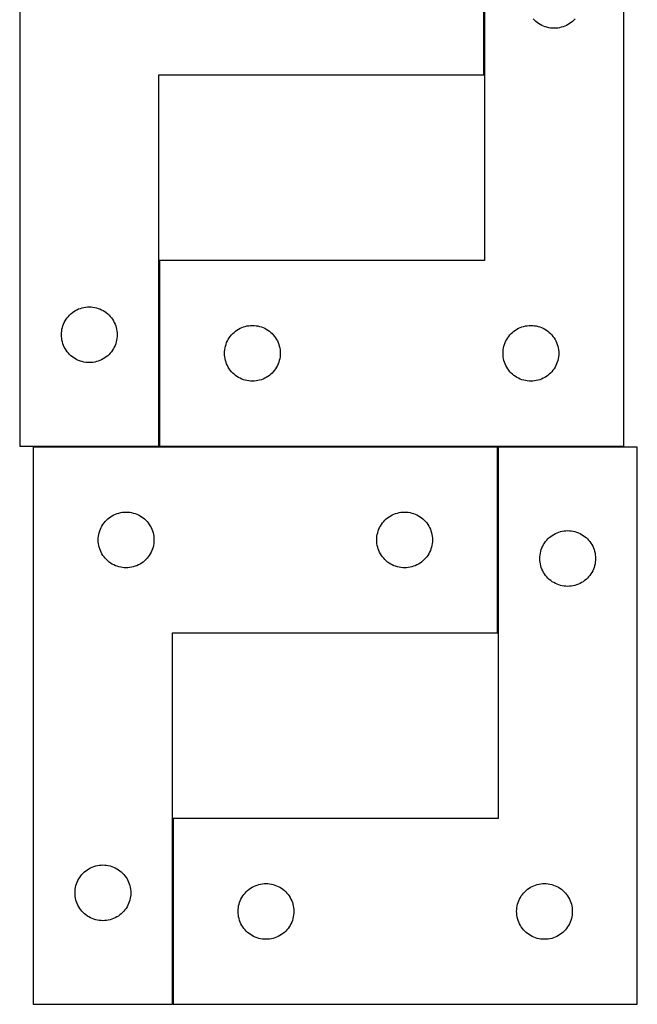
# Model space of a CAD drawing. Header units: millimetres. Extents: x 7 to 1243, y 7 to 1672.
# Tile 2 of 31: x 7 to 207, y 217 to 535. Entities that reach past the tile are written whole.
import ezdxf

# ---------------------------------------------------------------- set-up
doc = ezdxf.new("R2010")
doc.units = ezdxf.units.MM
doc.layers.add('COMMON', color=5, linetype='CONTINUOUS', true_color=0x0000ff)
doc.layers.add('CUT', color=7, linetype='CONTINUOUS', true_color=0x000000)

msp = doc.modelspace()

# ---------------------------------------------------------------- linework, layer by layer
at = {"layer": 'COMMON'}
for p, q in [((157.148974, 517.029849), (157.148974, 577.029849)), ((52.148974, 397.029849), (52.148974, 457.029849)), ((161.538633, 396.742243), (161.538633, 336.742243)), ((56.538633, 276.742243), (56.538633, 216.742243))]:
    msp.add_line(p, q, dxfattribs=at)
at = {"layer": 'CUT'}
for p, q in [((7.048972, 577.029849), (7.048972, 397.029849)), ((157.048972, 517.029849), (157.048972, 577.029849)), ((157.248974, 577.029849), (157.248974, 457.029849)), ((202.248974, 397.029849), (202.248974, 577.029849)), ((173.385013, 534.665888), (172.982416, 535.095737)), ((173.814862, 534.263291), (173.385013, 534.665888)), ((186.112936, 534.665888), (185.683087, 534.263291)), ((186.515533, 535.095737), (186.112936, 534.665888)), ((174.270122, 533.889669), (173.814862, 534.263291)), ((174.748842, 533.546623), (174.270122, 533.889669)), ((175.248974, 533.235621), (174.748842, 533.546623)), ((175.768376, 532.957995), (175.248974, 533.235621)), ((176.304824, 532.714934), (175.768376, 532.957995)), ((176.856019, 532.507478), (176.304824, 532.714934)), ((177.419603, 532.336517), (176.856019, 532.507478)), ((177.993162, 532.202782), (177.419603, 532.336517)), ((178.574239, 532.106846), (177.993162, 532.202782)), ((179.160346, 532.049119), (178.574239, 532.106846)), ((179.748974, 532.029849), (179.160346, 532.049119)), ((180.337603, 532.049119), (179.748974, 532.029849)), ((180.92371, 532.106846), (180.337603, 532.049119)), ((181.504787, 532.202782), (180.92371, 532.106846)), ((182.078346, 532.336517), (181.504787, 532.202782)), ((182.64193, 532.507478), (182.078346, 532.336517)), ((183.193125, 532.714934), (182.64193, 532.507478)), ((183.729573, 532.957995), (183.193125, 532.714934)), ((184.248974, 533.235621), (183.729573, 532.957995)), ((184.749107, 533.546623), (184.248974, 533.235621)), ((185.227827, 533.889669), (184.749107, 533.546623)), ((185.683087, 534.263291), (185.227827, 533.889669)), ((52.048972, 397.029849), (52.048972, 517.029849)), ((52.048972, 517.029849), (157.048972, 517.029849)), ((157.248974, 457.029849), (52.248974, 457.029849)), ((52.248974, 457.029849), (52.248974, 397.029849)), ((22.408792, 438.508702), (22.782414, 438.963962)), ((22.782414, 438.963962), (23.185011, 439.39381)), ((23.185011, 439.39381), (23.61486, 439.796408)), ((23.61486, 439.796408), (24.07012, 440.170029)), ((24.07012, 440.170029), (24.54884, 440.513076)), ((24.54884, 440.513076), (25.048972, 440.824078)), ((25.048972, 440.824078), (25.568374, 441.101704)), ((25.568374, 441.101704), (26.104822, 441.344765)), ((26.104822, 441.344765), (26.656017, 441.552221)), ((26.656017, 441.552221), (27.219601, 441.723182)), ((27.219601, 441.723182), (27.79316, 441.856917)), ((27.79316, 441.856917), (28.374237, 441.952853)), ((28.374237, 441.952853), (28.960344, 442.01058)), ((28.960344, 442.01058), (29.548972, 442.029849)), ((29.548972, 442.029849), (30.137601, 442.01058)), ((30.137601, 442.01058), (30.723708, 441.952853)), ((30.723708, 441.952853), (31.304785, 441.856917)), ((31.304785, 441.856917), (31.878344, 441.723182)), ((31.878344, 441.723182), (32.441928, 441.552221)), ((32.441928, 441.552221), (32.993123, 441.344765)), ((32.993123, 441.344765), (33.529571, 441.101704)), ((33.529571, 441.101704), (34.048972, 440.824078)), ((34.048972, 440.824078), (34.549105, 440.513076)), ((34.549105, 440.513076), (35.027825, 440.170029)), ((35.027825, 440.170029), (35.483085, 439.796408)), ((35.483085, 439.796408), (35.912934, 439.39381)), ((35.912934, 439.39381), (36.315531, 438.963962)), ((36.315531, 438.963962), (36.689153, 438.508702)), ((20.85564, 435.359221), (21.026601, 435.922805)), ((21.026601, 435.922805), (21.234057, 436.474)), ((21.234057, 436.474), (21.477118, 437.010448)), ((21.477118, 437.010448), (21.754744, 437.529849)), ((21.754744, 437.529849), (22.065746, 438.029981)), ((22.065746, 438.029981), (22.408792, 438.508702)), ((36.689153, 438.508702), (37.032199, 438.029981)), ((37.032199, 438.029981), (37.343201, 437.529849)), ((37.343201, 437.529849), (37.620827, 437.010448)), ((37.620827, 437.010448), (37.863888, 436.474)), ((37.863888, 436.474), (38.071344, 435.922805)), ((38.071344, 435.922805), (38.242305, 435.359221)), ((79.919603, 435.723182), (80.493162, 435.856917)), ((80.493162, 435.856917), (81.074239, 435.952853)), ((81.074239, 435.952853), (81.660346, 436.01058)), ((81.660346, 436.01058), (82.248974, 436.029849)), ((82.248974, 436.029849), (82.837603, 436.01058)), ((82.837603, 436.01058), (83.42371, 435.952853)), ((83.42371, 435.952853), (84.004787, 435.856917)), ((84.004787, 435.856917), (84.578346, 435.723182)), ((169.919603, 435.723182), (170.493162, 435.856917)), ((170.493162, 435.856917), (171.074239, 435.952853)), ((171.074239, 435.952853), (171.660346, 436.01058)), ((171.660346, 436.01058), (172.248974, 436.029849)), ((172.248974, 436.029849), (172.837603, 436.01058)), ((172.837603, 436.01058), (173.42371, 435.952853)), ((173.42371, 435.952853), (174.004787, 435.856917)), ((174.004787, 435.856917), (174.578346, 435.723182)), ((20.548972, 433.029849), (20.568242, 433.618478)), ((20.568242, 432.441221), (20.548972, 433.029849)), ((20.568242, 433.618478), (20.625969, 434.204585)), ((20.625969, 434.204585), (20.721905, 434.785662)), ((20.721905, 434.785662), (20.85564, 435.359221)), ((38.242305, 435.359221), (38.37604, 434.785662)), ((38.37604, 434.785662), (38.471976, 434.204585)), ((38.471976, 434.204585), (38.529703, 433.618478)), ((38.529703, 433.618478), (38.548972, 433.029849)), ((38.548972, 433.029849), (38.529703, 432.441221)), ((75.108794, 432.508702), (75.482416, 432.963962)), ((75.482416, 432.963962), (75.885013, 433.39381)), ((75.885013, 433.39381), (76.314862, 433.796408)), ((76.314862, 433.796408), (76.770122, 434.170029)), ((76.770122, 434.170029), (77.248842, 434.513076)), ((77.248842, 434.513076), (77.748974, 434.824078)), ((77.748974, 434.824078), (78.268376, 435.101704)), ((78.268376, 435.101704), (78.804824, 435.344765)), ((78.804824, 435.344765), (79.356019, 435.552221)), ((79.356019, 435.552221), (79.919603, 435.723182)), ((84.578346, 435.723182), (85.14193, 435.552221)), ((85.14193, 435.552221), (85.693125, 435.344765)), ((85.693125, 435.344765), (86.229573, 435.101704)), ((86.229573, 435.101704), (86.748974, 434.824078)), ((86.748974, 434.824078), (87.249107, 434.513076)), ((87.249107, 434.513076), (87.727827, 434.170029)), ((87.727827, 434.170029), (88.183087, 433.796408)), ((88.183087, 433.796408), (88.612936, 433.39381)), ((88.612936, 433.39381), (89.015533, 432.963962)), ((89.015533, 432.963962), (89.389155, 432.508702)), ((165.108794, 432.508702), (165.482416, 432.963962)), ((165.482416, 432.963962), (165.885013, 433.39381)), ((165.885013, 433.39381), (166.314862, 433.796408)), ((166.314862, 433.796408), (166.770122, 434.170029)), ((166.770122, 434.170029), (167.248842, 434.513076)), ((167.248842, 434.513076), (167.748974, 434.824078)), ((167.748974, 434.824078), (168.268376, 435.101704)), ((168.268376, 435.101704), (168.804824, 435.344765)), ((168.804824, 435.344765), (169.356019, 435.552221)), ((169.356019, 435.552221), (169.919603, 435.723182)), ((174.578346, 435.723182), (175.14193, 435.552221)), ((175.14193, 435.552221), (175.693125, 435.344765)), ((175.693125, 435.344765), (176.229573, 435.101704)), ((176.229573, 435.101704), (176.748974, 434.824078)), ((176.748974, 434.824078), (177.249107, 434.513076)), ((177.249107, 434.513076), (177.727827, 434.170029)), ((177.727827, 434.170029), (178.183087, 433.796408)), ((178.183087, 433.796408), (178.612936, 433.39381)), ((178.612936, 433.39381), (179.015533, 432.963962)), ((179.015533, 432.963962), (179.389155, 432.508702)), ((20.625969, 431.855114), (20.568242, 432.441221)), ((20.721905, 431.274036), (20.625969, 431.855114)), ((20.85564, 430.700478), (20.721905, 431.274036)), ((21.026601, 430.136894), (20.85564, 430.700478)), ((21.234057, 429.585698), (21.026601, 430.136894)), ((21.477118, 429.049251), (21.234057, 429.585698)), ((37.863888, 429.585698), (37.620827, 429.049251)), ((38.071344, 430.136894), (37.863888, 429.585698)), ((38.242305, 430.700478), (38.071344, 430.136894)), ((38.37604, 431.274036), (38.242305, 430.700478)), ((38.471976, 431.855114), (38.37604, 431.274036)), ((38.529703, 432.441221), (38.471976, 431.855114)), ((73.555642, 429.359221), (73.726603, 429.922805)), ((73.726603, 429.922805), (73.934059, 430.474)), ((73.934059, 430.474), (74.17712, 431.010448)), ((74.17712, 431.010448), (74.454746, 431.529849)), ((74.454746, 431.529849), (74.765748, 432.029981)), ((74.765748, 432.029981), (75.108794, 432.508702)), ((89.389155, 432.508702), (89.732201, 432.029981)), ((89.732201, 432.029981), (90.043203, 431.529849)), ((90.043203, 431.529849), (90.320829, 431.010448)), ((90.320829, 431.010448), (90.56389, 430.474)), ((90.56389, 430.474), (90.771346, 429.922805)), ((90.771346, 429.922805), (90.942307, 429.359221)), ((163.555642, 429.359221), (163.726603, 429.922805)), ((163.726603, 429.922805), (163.934059, 430.474)), ((163.934059, 430.474), (164.17712, 431.010448)), ((164.17712, 431.010448), (164.454746, 431.529849)), ((164.454746, 431.529849), (164.765748, 432.029981)), ((164.765748, 432.029981), (165.108794, 432.508702)), ((179.389155, 432.508702), (179.732201, 432.029981)), ((179.732201, 432.029981), (180.043203, 431.529849)), ((180.043203, 431.529849), (180.320829, 431.010448)), ((180.320829, 431.010448), (180.56389, 430.474)), ((180.56389, 430.474), (180.771346, 429.922805)), ((180.771346, 429.922805), (180.942307, 429.359221)), ((21.754744, 428.529849), (21.477118, 429.049251)), ((22.065746, 428.029717), (21.754744, 428.529849)), ((22.408792, 427.550997), (22.065746, 428.029717)), ((22.782414, 427.095737), (22.408792, 427.550997)), ((23.185011, 426.665888), (22.782414, 427.095737)), ((23.61486, 426.263291), (23.185011, 426.665888)), ((24.07012, 425.889669), (23.61486, 426.263291)), ((35.483085, 426.263291), (35.027825, 425.889669)), ((35.912934, 426.665888), (35.483085, 426.263291)), ((36.315531, 427.095737), (35.912934, 426.665888)), ((36.689153, 427.550997), (36.315531, 427.095737)), ((37.032199, 428.029717), (36.689153, 427.550997)), ((37.343201, 428.529849), (37.032199, 428.029717)), ((37.620827, 429.049251), (37.343201, 428.529849)), ((73.248974, 427.029849), (73.268244, 427.618478)), ((73.268244, 426.441221), (73.248974, 427.029849)), ((73.268244, 427.618478), (73.325971, 428.204585)), ((73.325971, 425.855114), (73.268244, 426.441221)), ((73.325971, 428.204585), (73.421907, 428.785662)), ((73.421907, 428.785662), (73.555642, 429.359221)), ((90.942307, 429.359221), (91.076042, 428.785662)), ((91.076042, 428.785662), (91.171978, 428.204585)), ((91.171978, 428.204585), (91.229705, 427.618478)), ((91.229705, 426.441221), (91.171978, 425.855114)), ((91.229705, 427.618478), (91.248974, 427.029849)), ((91.248974, 427.029849), (91.229705, 426.441221)), ((163.248974, 427.029849), (163.268244, 427.618478)), ((163.268244, 426.441221), (163.248974, 427.029849)), ((163.268244, 427.618478), (163.325971, 428.204585)), ((163.325971, 425.855114), (163.268244, 426.441221)), ((163.325971, 428.204585), (163.421907, 428.785662)), ((163.421907, 428.785662), (163.555642, 429.359221)), ((180.942307, 429.359221), (181.076042, 428.785662)), ((181.076042, 428.785662), (181.171978, 428.204585)), ((181.171978, 428.204585), (181.229705, 427.618478)), ((181.229705, 426.441221), (181.171978, 425.855114)), ((181.229705, 427.618478), (181.248974, 427.029849)), ((181.248974, 427.029849), (181.229705, 426.441221)), ((24.54884, 425.546623), (24.07012, 425.889669)), ((25.048972, 425.235621), (24.54884, 425.546623)), ((25.568374, 424.957995), (25.048972, 425.235621)), ((26.104822, 424.714934), (25.568374, 424.957995)), ((26.656017, 424.507478), (26.104822, 424.714934)), ((27.219601, 424.336517), (26.656017, 424.507478)), ((27.79316, 424.202782), (27.219601, 424.336517)), ((28.374237, 424.106846), (27.79316, 424.202782)), ((28.960344, 424.049119), (28.374237, 424.106846)), ((29.548972, 424.029849), (28.960344, 424.049119)), ((30.137601, 424.049119), (29.548972, 424.029849)), ((30.723708, 424.106846), (30.137601, 424.049119)), ((31.304785, 424.202782), (30.723708, 424.106846)), ((31.878344, 424.336517), (31.304785, 424.202782)), ((32.441928, 424.507478), (31.878344, 424.336517)), ((32.993123, 424.714934), (32.441928, 424.507478)), ((33.529571, 424.957995), (32.993123, 424.714934)), ((34.048972, 425.235621), (33.529571, 424.957995)), ((34.549105, 425.546623), (34.048972, 425.235621)), ((35.027825, 425.889669), (34.549105, 425.546623)), ((73.421907, 425.274036), (73.325971, 425.855114)), ((73.555642, 424.700478), (73.421907, 425.274036)), ((73.726603, 424.136894), (73.555642, 424.700478)), ((73.934059, 423.585698), (73.726603, 424.136894)), ((74.17712, 423.049251), (73.934059, 423.585698)), ((74.454746, 422.529849), (74.17712, 423.049251)), ((90.320829, 423.049251), (90.043203, 422.529849)), ((90.56389, 423.585698), (90.320829, 423.049251)), ((90.771346, 424.136894), (90.56389, 423.585698)), ((90.942307, 424.700478), (90.771346, 424.136894)), ((91.076042, 425.274036), (90.942307, 424.700478)), ((91.171978, 425.855114), (91.076042, 425.274036)), ((163.421907, 425.274036), (163.325971, 425.855114)), ((163.555642, 424.700478), (163.421907, 425.274036)), ((163.726603, 424.136894), (163.555642, 424.700478)), ((163.934059, 423.585698), (163.726603, 424.136894)), ((164.17712, 423.049251), (163.934059, 423.585698)), ((164.454746, 422.529849), (164.17712, 423.049251)), ((180.320829, 423.049251), (180.043203, 422.529849)), ((180.56389, 423.585698), (180.320829, 423.049251)), ((180.771346, 424.136894), (180.56389, 423.585698)), ((180.942307, 424.700478), (180.771346, 424.136894)), ((181.076042, 425.274036), (180.942307, 424.700478)), ((181.171978, 425.855114), (181.076042, 425.274036)), ((74.765748, 422.029717), (74.454746, 422.529849)), ((75.108794, 421.550997), (74.765748, 422.029717)), ((75.482416, 421.095737), (75.108794, 421.550997)), ((75.885013, 420.665888), (75.482416, 421.095737)), ((76.314862, 420.263291), (75.885013, 420.665888)), ((76.770122, 419.889669), (76.314862, 420.263291)), ((77.248842, 419.546623), (76.770122, 419.889669)), ((87.727827, 419.889669), (87.249107, 419.546623)), ((88.183087, 420.263291), (87.727827, 419.889669)), ((88.612936, 420.665888), (88.183087, 420.263291)), ((89.015533, 421.095737), (88.612936, 420.665888)), ((89.389155, 421.550997), (89.015533, 421.095737)), ((89.732201, 422.029717), (89.389155, 421.550997)), ((90.043203, 422.529849), (89.732201, 422.029717)), ((164.765748, 422.029717), (164.454746, 422.529849)), ((165.108794, 421.550997), (164.765748, 422.029717)), ((165.482416, 421.095737), (165.108794, 421.550997)), ((165.885013, 420.665888), (165.482416, 421.095737)), ((166.314862, 420.263291), (165.885013, 420.665888)), ((166.770122, 419.889669), (166.314862, 420.263291)), ((167.248842, 419.546623), (166.770122, 419.889669)), ((177.727827, 419.889669), (177.249107, 419.546623)), ((178.183087, 420.263291), (177.727827, 419.889669)), ((178.612936, 420.665888), (178.183087, 420.263291)), ((179.015533, 421.095737), (178.612936, 420.665888)), ((179.389155, 421.550997), (179.015533, 421.095737)), ((179.732201, 422.029717), (179.389155, 421.550997)), ((180.043203, 422.529849), (179.732201, 422.029717)), ((77.748974, 419.235621), (77.248842, 419.546623)), ((78.268376, 418.957995), (77.748974, 419.235621)), ((78.804824, 418.714934), (78.268376, 418.957995)), ((79.356019, 418.507478), (78.804824, 418.714934)), ((79.919603, 418.336517), (79.356019, 418.507478)), ((80.493162, 418.202782), (79.919603, 418.336517)), ((81.074239, 418.106846), (80.493162, 418.202782)), ((81.660346, 418.049119), (81.074239, 418.106846)), ((82.248974, 418.029849), (81.660346, 418.049119)), ((82.837603, 418.049119), (82.248974, 418.029849)), ((83.42371, 418.106846), (82.837603, 418.049119)), ((84.004787, 418.202782), (83.42371, 418.106846)), ((84.578346, 418.336517), (84.004787, 418.202782)), ((85.14193, 418.507478), (84.578346, 418.336517)), ((85.693125, 418.714934), (85.14193, 418.507478)), ((86.229573, 418.957995), (85.693125, 418.714934)), ((86.748974, 419.235621), (86.229573, 418.957995)), ((87.249107, 419.546623), (86.748974, 419.235621)), ((167.748974, 419.235621), (167.248842, 419.546623)), ((168.268376, 418.957995), (167.748974, 419.235621)), ((168.804824, 418.714934), (168.268376, 418.957995)), ((169.356019, 418.507478), (168.804824, 418.714934)), ((169.919603, 418.336517), (169.356019, 418.507478)), ((170.493162, 418.202782), (169.919603, 418.336517)), ((171.074239, 418.106846), (170.493162, 418.202782)), ((171.660346, 418.049119), (171.074239, 418.106846)), ((172.248974, 418.029849), (171.660346, 418.049119)), ((172.837603, 418.049119), (172.248974, 418.029849)), ((173.42371, 418.106846), (172.837603, 418.049119)), ((174.004787, 418.202782), (173.42371, 418.106846)), ((174.578346, 418.336517), (174.004787, 418.202782)), ((175.14193, 418.507478), (174.578346, 418.336517)), ((175.693125, 418.714934), (175.14193, 418.507478)), ((176.229573, 418.957995), (175.693125, 418.714934)), ((176.748974, 419.235621), (176.229573, 418.957995)), ((177.249107, 419.546623), (176.748974, 419.235621)), ((7.048972, 397.029849), (52.048972, 397.029849)), ((11.438633, 396.742243), (11.438633, 216.742243)), ((161.438633, 396.742243), (11.438633, 396.742243)), ((52.248974, 397.029849), (202.248974, 397.029849)), ((161.438633, 336.742243), (161.438633, 396.742243)), ((206.638635, 396.742243), (161.638635, 396.742243)), ((161.638635, 396.742243), (161.638635, 276.742243)), ((206.638635, 216.742243), (206.638635, 396.742243)), ((38.545678, 375.264614), (39.109262, 375.435576)), ((39.109262, 375.435576), (39.68282, 375.569311)), ((39.68282, 375.569311), (40.263898, 375.665247)), ((40.263898, 375.665247), (40.850005, 375.722973)), ((40.850005, 375.722973), (41.438633, 375.742243)), ((41.438633, 375.742243), (42.027262, 375.722973)), ((42.027262, 375.722973), (42.613369, 375.665247)), ((42.613369, 375.665247), (43.194446, 375.569311)), ((43.194446, 375.569311), (43.768005, 375.435576)), ((43.768005, 375.435576), (44.331589, 375.264614)), ((128.545678, 375.264614), (129.109262, 375.435576)), ((129.109262, 375.435576), (129.68282, 375.569311)), ((129.68282, 375.569311), (130.263898, 375.665247)), ((130.263898, 375.665247), (130.850005, 375.722973)), ((130.850005, 375.722973), (131.438633, 375.742243)), ((131.438633, 375.742243), (132.027262, 375.722973)), ((132.027262, 375.722973), (132.613369, 375.665247)), ((132.613369, 375.665247), (133.194446, 375.569311)), ((133.194446, 375.569311), (133.768005, 375.435576)), ((133.768005, 375.435576), (134.331589, 375.264614)), ((33.955407, 371.742375), (34.298453, 372.221096)), ((34.298453, 372.221096), (34.672075, 372.676356)), ((34.672075, 372.676356), (35.074672, 373.106204)), ((35.074672, 373.106204), (35.504521, 373.508801)), ((35.504521, 373.508801), (35.95978, 373.882423)), ((35.95978, 373.882423), (36.438501, 374.22547)), ((36.438501, 374.22547), (36.938633, 374.536472)), ((36.938633, 374.536472), (37.458035, 374.814098)), ((37.458035, 374.814098), (37.994482, 375.057159)), ((37.994482, 375.057159), (38.545678, 375.264614)), ((44.331589, 375.264614), (44.882784, 375.057159)), ((44.882784, 375.057159), (45.419232, 374.814098)), ((45.419232, 374.814098), (45.938633, 374.536472)), ((45.938633, 374.536472), (46.438765, 374.22547)), ((46.438765, 374.22547), (46.917486, 373.882423)), ((46.917486, 373.882423), (47.372746, 373.508801)), ((47.372746, 373.508801), (47.802594, 373.106204)), ((47.802594, 373.106204), (48.205192, 372.676356)), ((48.205192, 372.676356), (48.578813, 372.221096)), ((48.578813, 372.221096), (48.92186, 371.742375)), ((123.955407, 371.742375), (124.298453, 372.221096)), ((124.298453, 372.221096), (124.672075, 372.676356)), ((124.672075, 372.676356), (125.074672, 373.106204)), ((125.074672, 373.106204), (125.504521, 373.508801)), ((125.504521, 373.508801), (125.95978, 373.882423)), ((125.95978, 373.882423), (126.438501, 374.22547)), ((126.438501, 374.22547), (126.938633, 374.536472)), ((126.938633, 374.536472), (127.458035, 374.814098)), ((127.458035, 374.814098), (127.994482, 375.057159)), ((127.994482, 375.057159), (128.545678, 375.264614)), ((134.331589, 375.264614), (134.882784, 375.057159)), ((134.882784, 375.057159), (135.419232, 374.814098)), ((135.419232, 374.814098), (135.938633, 374.536472)), ((135.938633, 374.536472), (136.438765, 374.22547)), ((136.438765, 374.22547), (136.917486, 373.882423)), ((136.917486, 373.882423), (137.372746, 373.508801)), ((137.372746, 373.508801), (137.802594, 373.106204)), ((137.802594, 373.106204), (138.205192, 372.676356)), ((138.205192, 372.676356), (138.578813, 372.221096)), ((138.578813, 372.221096), (138.92186, 371.742375)), ((32.611566, 368.498056), (32.745301, 369.071615)), ((32.745301, 369.071615), (32.916262, 369.635198)), ((32.916262, 369.635198), (33.123718, 370.186394)), ((33.123718, 370.186394), (33.366779, 370.722841)), ((33.366779, 370.722841), (33.644405, 371.242243)), ((33.644405, 371.242243), (33.955407, 371.742375)), ((48.92186, 371.742375), (49.232862, 371.242243)), ((49.232862, 371.242243), (49.510488, 370.722841)), ((49.510488, 370.722841), (49.753549, 370.186394)), ((49.753549, 370.186394), (49.961005, 369.635198)), ((49.961005, 369.635198), (50.131966, 369.071615)), ((50.131966, 369.071615), (50.265701, 368.498056)), ((122.611566, 368.498056), (122.745301, 369.071615)), ((122.745301, 369.071615), (122.916262, 369.635198)), ((122.916262, 369.635198), (123.123718, 370.186394)), ((123.123718, 370.186394), (123.366779, 370.722841)), ((123.366779, 370.722841), (123.644405, 371.242243)), ((123.644405, 371.242243), (123.955407, 371.742375)), ((138.92186, 371.742375), (139.232862, 371.242243)), ((139.232862, 371.242243), (139.510488, 370.722841)), ((139.510488, 370.722841), (139.753549, 370.186394)), ((139.753549, 370.186394), (139.961005, 369.635198)), ((139.961005, 369.635198), (140.131966, 369.071615)), ((140.131966, 369.071615), (140.265701, 368.498056)), ((180.158037, 368.814098), (180.694484, 369.057159)), ((180.694484, 369.057159), (181.24568, 369.264614)), ((181.24568, 369.264614), (181.809264, 369.435576)), ((181.809264, 369.435576), (182.382822, 369.569311)), ((182.382822, 369.569311), (182.9639, 369.665247)), ((182.9639, 369.665247), (183.550007, 369.722973)), ((183.550007, 369.722973), (184.138635, 369.742243)), ((184.138635, 369.742243), (184.727264, 369.722973)), ((184.727264, 369.722973), (185.313371, 369.665247)), ((185.313371, 369.665247), (185.894448, 369.569311)), ((185.894448, 369.569311), (186.468007, 369.435576)), ((186.468007, 369.435576), (187.031591, 369.264614)), ((187.031591, 369.264614), (187.582786, 369.057159)), ((187.582786, 369.057159), (188.119234, 368.814098)), ((32.438633, 366.742243), (32.457903, 367.330871)), ((32.457903, 366.153615), (32.438633, 366.742243)), ((32.457903, 367.330871), (32.51563, 367.916979)), ((32.51563, 365.567507), (32.457903, 366.153615)), ((32.51563, 367.916979), (32.611566, 368.498056)), ((50.265701, 368.498056), (50.361637, 367.916979)), ((50.361637, 367.916979), (50.419364, 367.330871)), ((50.419364, 366.153615), (50.361637, 365.567507)), ((50.419364, 367.330871), (50.438633, 366.742243)), ((50.438633, 366.742243), (50.419364, 366.153615)), ((122.438633, 366.742243), (122.457903, 367.330871)), ((122.457903, 366.153615), (122.438633, 366.742243)), ((122.457903, 367.330871), (122.51563, 367.916979)), ((122.51563, 365.567507), (122.457903, 366.153615)), ((122.51563, 367.916979), (122.611566, 368.498056)), ((140.265701, 368.498056), (140.361637, 367.916979)), ((140.361637, 367.916979), (140.419364, 367.330871)), ((140.419364, 366.153615), (140.361637, 365.567507)), ((140.419364, 367.330871), (140.438633, 366.742243)), ((140.438633, 366.742243), (140.419364, 366.153615)), ((176.655409, 365.742375), (176.998455, 366.221096)), ((176.998455, 366.221096), (177.372077, 366.676356)), ((177.372077, 366.676356), (177.774674, 367.106204)), ((177.774674, 367.106204), (178.204523, 367.508801)), ((178.204523, 367.508801), (178.659782, 367.882423)), ((178.659782, 367.882423), (179.138503, 368.22547)), ((179.138503, 368.22547), (179.638635, 368.536472)), ((179.638635, 368.536472), (180.158037, 368.814098)), ((188.119234, 368.814098), (188.638635, 368.536472)), ((188.638635, 368.536472), (189.138767, 368.22547)), ((189.138767, 368.22547), (189.617488, 367.882423)), ((189.617488, 367.882423), (190.072748, 367.508801)), ((190.072748, 367.508801), (190.502596, 367.106204)), ((190.502596, 367.106204), (190.905194, 366.676356)), ((190.905194, 366.676356), (191.278815, 366.221096)), ((191.278815, 366.221096), (191.621862, 365.742375)), ((32.611566, 364.98643), (32.51563, 365.567507)), ((32.745301, 364.412872), (32.611566, 364.98643)), ((32.916262, 363.849288), (32.745301, 364.412872)), ((33.123718, 363.298092), (32.916262, 363.849288)), ((33.366779, 362.761645), (33.123718, 363.298092)), ((33.644405, 362.242243), (33.366779, 362.761645)), ((49.510488, 362.761645), (49.232862, 362.242243)), ((49.753549, 363.298092), (49.510488, 362.761645)), ((49.961005, 363.849288), (49.753549, 363.298092)), ((50.131966, 364.412872), (49.961005, 363.849288)), ((50.265701, 364.98643), (50.131966, 364.412872)), ((50.361637, 365.567507), (50.265701, 364.98643)), ((122.611566, 364.98643), (122.51563, 365.567507)), ((122.745301, 364.412872), (122.611566, 364.98643)), ((122.916262, 363.849288), (122.745301, 364.412872)), ((123.123718, 363.298092), (122.916262, 363.849288)), ((123.366779, 362.761645), (123.123718, 363.298092)), ((123.644405, 362.242243), (123.366779, 362.761645)), ((139.510488, 362.761645), (139.232862, 362.242243)), ((139.753549, 363.298092), (139.510488, 362.761645)), ((139.961005, 363.849288), (139.753549, 363.298092)), ((140.131966, 364.412872), (139.961005, 363.849288)), ((140.265701, 364.98643), (140.131966, 364.412872)), ((140.361637, 365.567507), (140.265701, 364.98643)), ((175.311568, 362.498056), (175.445303, 363.071615)), ((175.445303, 363.071615), (175.616264, 363.635198)), ((175.616264, 363.635198), (175.82372, 364.186394)), ((175.82372, 364.186394), (176.066781, 364.722841)), ((176.066781, 364.722841), (176.344407, 365.242243)), ((176.344407, 365.242243), (176.655409, 365.742375)), ((191.621862, 365.742375), (191.932864, 365.242243)), ((191.932864, 365.242243), (192.21049, 364.722841)), ((192.21049, 364.722841), (192.453551, 364.186394)), ((192.453551, 364.186394), (192.661007, 363.635198)), ((192.661007, 363.635198), (192.831968, 363.071615)), ((192.831968, 363.071615), (192.965703, 362.498056)), ((33.955407, 361.742111), (33.644405, 362.242243)), ((34.298453, 361.26339), (33.955407, 361.742111)), ((34.672075, 360.808131), (34.298453, 361.26339)), ((35.074672, 360.378282), (34.672075, 360.808131)), ((35.504521, 359.975685), (35.074672, 360.378282)), ((35.95978, 359.602063), (35.504521, 359.975685)), ((36.438501, 359.259017), (35.95978, 359.602063)), ((46.917486, 359.602063), (46.438765, 359.259017)), ((47.372746, 359.975685), (46.917486, 359.602063)), ((47.802594, 360.378282), (47.372746, 359.975685)), ((48.205192, 360.808131), (47.802594, 360.378282)), ((48.578813, 361.26339), (48.205192, 360.808131)), ((48.92186, 361.742111), (48.578813, 361.26339)), ((49.232862, 362.242243), (48.92186, 361.742111)), ((123.955407, 361.742111), (123.644405, 362.242243)), ((124.298453, 361.26339), (123.955407, 361.742111)), ((124.672075, 360.808131), (124.298453, 361.26339)), ((125.074672, 360.378282), (124.672075, 360.808131)), ((125.504521, 359.975685), (125.074672, 360.378282)), ((125.95978, 359.602063), (125.504521, 359.975685)), ((126.438501, 359.259017), (125.95978, 359.602063)), ((136.917486, 359.602063), (136.438765, 359.259017)), ((137.372746, 359.975685), (136.917486, 359.602063)), ((137.802594, 360.378282), (137.372746, 359.975685)), ((138.205192, 360.808131), (137.802594, 360.378282)), ((138.578813, 361.26339), (138.205192, 360.808131)), ((138.92186, 361.742111), (138.578813, 361.26339)), ((139.232862, 362.242243), (138.92186, 361.742111)), ((175.138635, 360.742243), (175.157905, 361.330871)), ((175.157905, 360.153615), (175.138635, 360.742243)), ((175.157905, 361.330871), (175.215632, 361.916979)), ((175.215632, 359.567507), (175.157905, 360.153615)), ((175.215632, 361.916979), (175.311568, 362.498056)), ((175.311568, 358.98643), (175.215632, 359.567507)), ((192.965703, 362.498056), (193.061639, 361.916979)), ((193.061639, 359.567507), (192.965703, 358.98643)), ((193.061639, 361.916979), (193.119366, 361.330871)), ((193.119366, 360.153615), (193.061639, 359.567507)), ((193.119366, 361.330871), (193.138635, 360.742243)), ((193.138635, 360.742243), (193.119366, 360.153615)), ((36.938633, 358.948015), (36.438501, 359.259017)), ((37.458035, 358.670389), (36.938633, 358.948015)), ((37.994482, 358.427327), (37.458035, 358.670389)), ((38.545678, 358.219872), (37.994482, 358.427327)), ((39.109262, 358.048911), (38.545678, 358.219872)), ((39.68282, 357.915176), (39.109262, 358.048911)), ((40.263898, 357.819239), (39.68282, 357.915176)), ((40.850005, 357.761513), (40.263898, 357.819239)), ((41.438633, 357.742243), (40.850005, 357.761513)), ((42.027262, 357.761513), (41.438633, 357.742243)), ((42.613369, 357.819239), (42.027262, 357.761513)), ((43.194446, 357.915176), (42.613369, 357.819239)), ((43.768005, 358.048911), (43.194446, 357.915176)), ((44.331589, 358.219872), (43.768005, 358.048911)), ((44.882784, 358.427327), (44.331589, 358.219872)), ((45.419232, 358.670389), (44.882784, 358.427327)), ((45.938633, 358.948015), (45.419232, 358.670389)), ((46.438765, 359.259017), (45.938633, 358.948015)), ((126.938633, 358.948015), (126.438501, 359.259017)), ((127.458035, 358.670389), (126.938633, 358.948015)), ((127.994482, 358.427327), (127.458035, 358.670389)), ((128.545678, 358.219872), (127.994482, 358.427327)), ((129.109262, 358.048911), (128.545678, 358.219872)), ((129.68282, 357.915176), (129.109262, 358.048911)), ((130.263898, 357.819239), (129.68282, 357.915176)), ((130.850005, 357.761513), (130.263898, 357.819239)), ((131.438633, 357.742243), (130.850005, 357.761513)), ((132.027262, 357.761513), (131.438633, 357.742243)), ((132.613369, 357.819239), (132.027262, 357.761513)), ((133.194446, 357.915176), (132.613369, 357.819239)), ((133.768005, 358.048911), (133.194446, 357.915176)), ((134.331589, 358.219872), (133.768005, 358.048911)), ((134.882784, 358.427327), (134.331589, 358.219872)), ((135.419232, 358.670389), (134.882784, 358.427327)), ((135.938633, 358.948015), (135.419232, 358.670389)), ((136.438765, 359.259017), (135.938633, 358.948015)), ((175.445303, 358.412872), (175.311568, 358.98643)), ((175.616264, 357.849288), (175.445303, 358.412872)), ((175.82372, 357.298092), (175.616264, 357.849288)), ((176.066781, 356.761645), (175.82372, 357.298092)), ((176.344407, 356.242243), (176.066781, 356.761645)), ((176.655409, 355.742111), (176.344407, 356.242243)), ((191.932864, 356.242243), (191.621862, 355.742111)), ((192.21049, 356.761645), (191.932864, 356.242243)), ((192.453551, 357.298092), (192.21049, 356.761645)), ((192.661007, 357.849288), (192.453551, 357.298092)), ((192.831968, 358.412872), (192.661007, 357.849288)), ((192.965703, 358.98643), (192.831968, 358.412872)), ((176.998455, 355.26339), (176.655409, 355.742111)), ((177.372077, 354.808131), (176.998455, 355.26339)), ((177.774674, 354.378282), (177.372077, 354.808131)), ((178.204523, 353.975685), (177.774674, 354.378282)), ((178.659782, 353.602063), (178.204523, 353.975685)), ((179.138503, 353.259017), (178.659782, 353.602063)), ((179.638635, 352.948015), (179.138503, 353.259017)), ((189.138767, 353.259017), (188.638635, 352.948015)), ((189.617488, 353.602063), (189.138767, 353.259017)), ((190.072748, 353.975685), (189.617488, 353.602063)), ((190.502596, 354.378282), (190.072748, 353.975685)), ((190.905194, 354.808131), (190.502596, 354.378282)), ((191.278815, 355.26339), (190.905194, 354.808131)), ((191.621862, 355.742111), (191.278815, 355.26339)), ((180.158037, 352.670389), (179.638635, 352.948015)), ((180.694484, 352.427327), (180.158037, 352.670389)), ((181.24568, 352.219872), (180.694484, 352.427327)), ((181.809264, 352.048911), (181.24568, 352.219872)), ((182.382822, 351.915176), (181.809264, 352.048911)), ((182.9639, 351.819239), (182.382822, 351.915176)), ((183.550007, 351.761513), (182.9639, 351.819239)), ((184.138635, 351.742243), (183.550007, 351.761513)), ((184.727264, 351.761513), (184.138635, 351.742243)), ((185.313371, 351.819239), (184.727264, 351.761513)), ((185.894448, 351.915176), (185.313371, 351.819239)), ((186.468007, 352.048911), (185.894448, 351.915176)), ((187.031591, 352.219872), (186.468007, 352.048911)), ((187.582786, 352.427327), (187.031591, 352.219872)), ((188.119234, 352.670389), (187.582786, 352.427327)), ((188.638635, 352.948015), (188.119234, 352.670389)), ((56.438633, 216.742243), (56.438633, 336.742243)), ((56.438633, 336.742243), (161.438633, 336.742243)), ((161.638635, 276.742243), (56.638635, 276.742243)), ((56.638635, 276.742243), (56.638635, 216.742243)), ((29.438633, 260.536472), (29.958035, 260.814098)), ((29.958035, 260.814098), (30.494482, 261.057159)), ((30.494482, 261.057159), (31.045678, 261.264614)), ((31.045678, 261.264614), (31.609262, 261.435576)), ((31.609262, 261.435576), (32.18282, 261.569311)), ((32.18282, 261.569311), (32.763898, 261.665247)), ((32.763898, 261.665247), (33.350005, 261.722973)), ((33.350005, 261.722973), (33.938633, 261.742243)), ((33.938633, 261.742243), (34.527262, 261.722973)), ((34.527262, 261.722973), (35.113369, 261.665247)), ((35.113369, 261.665247), (35.694446, 261.569311)), ((35.694446, 261.569311), (36.268005, 261.435576)), ((36.268005, 261.435576), (36.831589, 261.264614)), ((36.831589, 261.264614), (37.382784, 261.057159)), ((37.382784, 261.057159), (37.919232, 260.814098)), ((37.919232, 260.814098), (38.438633, 260.536472)), ((26.144405, 257.242243), (26.455407, 257.742375)), ((26.455407, 257.742375), (26.798453, 258.221096)), ((26.798453, 258.221096), (27.172075, 258.676356)), ((27.172075, 258.676356), (27.574672, 259.106204)), ((27.574672, 259.106204), (28.004521, 259.508801)), ((28.004521, 259.508801), (28.45978, 259.882423)), ((28.45978, 259.882423), (28.938501, 260.22547)), ((28.938501, 260.22547), (29.438633, 260.536472)), ((38.438633, 260.536472), (38.938765, 260.22547)), ((38.938765, 260.22547), (39.417486, 259.882423)), ((39.417486, 259.882423), (39.872746, 259.508801)), ((39.872746, 259.508801), (40.302594, 259.106204)), ((40.302594, 259.106204), (40.705192, 258.676356)), ((40.705192, 258.676356), (41.078813, 258.221096)), ((41.078813, 258.221096), (41.42186, 257.742375)), ((41.42186, 257.742375), (41.732862, 257.242243)), ((25.01563, 253.916979), (25.111566, 254.498056)), ((25.111566, 254.498056), (25.245301, 255.071615)), ((25.245301, 255.071615), (25.416262, 255.635198)), ((25.416262, 255.635198), (25.623718, 256.186394)), ((25.623718, 256.186394), (25.866779, 256.722841)), ((25.866779, 256.722841), (26.144405, 257.242243)), ((41.732862, 257.242243), (42.010488, 256.722841)), ((42.010488, 256.722841), (42.253549, 256.186394)), ((42.253549, 256.186394), (42.461005, 255.635198)), ((42.461005, 255.635198), (42.631966, 255.071615)), ((42.631966, 255.071615), (42.765701, 254.498056)), ((42.765701, 254.498056), (42.861637, 253.916979)), ((81.638503, 254.22547), (82.138635, 254.536472)), ((82.138635, 254.536472), (82.658037, 254.814098)), ((82.658037, 254.814098), (83.194484, 255.057159)), ((83.194484, 255.057159), (83.74568, 255.264614)), ((83.74568, 255.264614), (84.309264, 255.435576)), ((84.309264, 255.435576), (84.882822, 255.569311)), ((84.882822, 255.569311), (85.4639, 255.665247)), ((85.4639, 255.665247), (86.050007, 255.722973)), ((86.050007, 255.722973), (86.638635, 255.742243)), ((86.638635, 255.742243), (87.227264, 255.722973)), ((87.227264, 255.722973), (87.813371, 255.665247)), ((87.813371, 255.665247), (88.394448, 255.569311)), ((88.394448, 255.569311), (88.968007, 255.435576)), ((88.968007, 255.435576), (89.531591, 255.264614)), ((89.531591, 255.264614), (90.082786, 255.057159)), ((90.082786, 255.057159), (90.619234, 254.814098)), ((90.619234, 254.814098), (91.138635, 254.536472)), ((91.138635, 254.536472), (91.638767, 254.22547)), ((171.638503, 254.22547), (172.138635, 254.536472)), ((172.138635, 254.536472), (172.658037, 254.814098)), ((172.658037, 254.814098), (173.194484, 255.057159)), ((173.194484, 255.057159), (173.74568, 255.264614)), ((173.74568, 255.264614), (174.309264, 255.435576)), ((174.309264, 255.435576), (174.882822, 255.569311)), ((174.882822, 255.569311), (175.4639, 255.665247)), ((175.4639, 255.665247), (176.050007, 255.722973)), ((176.050007, 255.722973), (176.638635, 255.742243)), ((176.638635, 255.742243), (177.227264, 255.722973)), ((177.227264, 255.722973), (177.813371, 255.665247)), ((177.813371, 255.665247), (178.394448, 255.569311)), ((178.394448, 255.569311), (178.968007, 255.435576)), ((178.968007, 255.435576), (179.531591, 255.264614)), ((179.531591, 255.264614), (180.082786, 255.057159)), ((180.082786, 255.057159), (180.619234, 254.814098)), ((180.619234, 254.814098), (181.138635, 254.536472)), ((181.138635, 254.536472), (181.638767, 254.22547)), ((24.938633, 252.742243), (24.957903, 253.330871)), ((24.957903, 252.153615), (24.938633, 252.742243)), ((24.957903, 253.330871), (25.01563, 253.916979)), ((25.01563, 251.567507), (24.957903, 252.153615)), ((25.111566, 250.98643), (25.01563, 251.567507)), ((42.861637, 251.567507), (42.765701, 250.98643)), ((42.861637, 253.916979), (42.919364, 253.330871)), ((42.919364, 252.153615), (42.861637, 251.567507)), ((42.919364, 253.330871), (42.938633, 252.742243)), ((42.938633, 252.742243), (42.919364, 252.153615)), ((78.844407, 251.242243), (79.155409, 251.742375)), ((79.155409, 251.742375), (79.498455, 252.221096)), ((79.498455, 252.221096), (79.872077, 252.676356)), ((79.872077, 252.676356), (80.274674, 253.106204)), ((80.274674, 253.106204), (80.704523, 253.508801)), ((80.704523, 253.508801), (81.159782, 253.882423)), ((81.159782, 253.882423), (81.638503, 254.22547)), ((91.638767, 254.22547), (92.117488, 253.882423)), ((92.117488, 253.882423), (92.572748, 253.508801)), ((92.572748, 253.508801), (93.002596, 253.106204)), ((93.002596, 253.106204), (93.405194, 252.676356)), ((93.405194, 252.676356), (93.778815, 252.221096)), ((93.778815, 252.221096), (94.121862, 251.742375)), ((94.121862, 251.742375), (94.432864, 251.242243)), ((168.844407, 251.242243), (169.155409, 251.742375)), ((169.155409, 251.742375), (169.498455, 252.221096)), ((169.498455, 252.221096), (169.872077, 252.676356)), ((169.872077, 252.676356), (170.274674, 253.106204)), ((170.274674, 253.106204), (170.704523, 253.508801)), ((170.704523, 253.508801), (171.159782, 253.882423)), ((171.159782, 253.882423), (171.638503, 254.22547)), ((181.638767, 254.22547), (182.117488, 253.882423)), ((182.117488, 253.882423), (182.572748, 253.508801)), ((182.572748, 253.508801), (183.002596, 253.106204)), ((183.002596, 253.106204), (183.405194, 252.676356)), ((183.405194, 252.676356), (183.778815, 252.221096)), ((183.778815, 252.221096), (184.121862, 251.742375)), ((184.121862, 251.742375), (184.432864, 251.242243)), ((25.245301, 250.412872), (25.111566, 250.98643)), ((25.416262, 249.849288), (25.245301, 250.412872)), ((25.623718, 249.298092), (25.416262, 249.849288)), ((25.866779, 248.761645), (25.623718, 249.298092)), ((26.144405, 248.242243), (25.866779, 248.761645)), ((26.455407, 247.742111), (26.144405, 248.242243)), ((41.732862, 248.242243), (41.42186, 247.742111)), ((42.010488, 248.761645), (41.732862, 248.242243)), ((42.253549, 249.298092), (42.010488, 248.761645)), ((42.461005, 249.849288), (42.253549, 249.298092)), ((42.631966, 250.412872), (42.461005, 249.849288)), ((42.765701, 250.98643), (42.631966, 250.412872)), ((77.715632, 247.916979), (77.811568, 248.498056)), ((77.811568, 248.498056), (77.945303, 249.071615)), ((77.945303, 249.071615), (78.116264, 249.635198)), ((78.116264, 249.635198), (78.32372, 250.186394)), ((78.32372, 250.186394), (78.566781, 250.722841)), ((78.566781, 250.722841), (78.844407, 251.242243)), ((94.432864, 251.242243), (94.71049, 250.722841)), ((94.71049, 250.722841), (94.953551, 250.186394)), ((94.953551, 250.186394), (95.161007, 249.635198)), ((95.161007, 249.635198), (95.331968, 249.071615)), ((95.331968, 249.071615), (95.465703, 248.498056)), ((95.465703, 248.498056), (95.561639, 247.916979)), ((167.715632, 247.916979), (167.811568, 248.498056)), ((167.811568, 248.498056), (167.945303, 249.071615)), ((167.945303, 249.071615), (168.116264, 249.635198)), ((168.116264, 249.635198), (168.32372, 250.186394)), ((168.32372, 250.186394), (168.566781, 250.722841)), ((168.566781, 250.722841), (168.844407, 251.242243)), ((184.432864, 251.242243), (184.71049, 250.722841)), ((184.71049, 250.722841), (184.953551, 250.186394)), ((184.953551, 250.186394), (185.161007, 249.635198)), ((185.161007, 249.635198), (185.331968, 249.071615)), ((185.331968, 249.071615), (185.465703, 248.498056)), ((185.465703, 248.498056), (185.561639, 247.916979)), ((26.798453, 247.26339), (26.455407, 247.742111)), ((27.172075, 246.808131), (26.798453, 247.26339)), ((27.574672, 246.378282), (27.172075, 246.808131)), ((28.004521, 245.975685), (27.574672, 246.378282)), ((28.45978, 245.602063), (28.004521, 245.975685)), ((28.938501, 245.259017), (28.45978, 245.602063)), ((29.438633, 244.948015), (28.938501, 245.259017)), ((29.958035, 244.670389), (29.438633, 244.948015)), ((38.438633, 244.948015), (37.919232, 244.670389)), ((38.938765, 245.259017), (38.438633, 244.948015)), ((39.417486, 245.602063), (38.938765, 245.259017)), ((39.872746, 245.975685), (39.417486, 245.602063)), ((40.302594, 246.378282), (39.872746, 245.975685)), ((40.705192, 246.808131), (40.302594, 246.378282)), ((41.078813, 247.26339), (40.705192, 246.808131)), ((41.42186, 247.742111), (41.078813, 247.26339)), ((77.638635, 246.742243), (77.657905, 247.330871)), ((77.657905, 246.153615), (77.638635, 246.742243)), ((77.657905, 247.330871), (77.715632, 247.916979)), ((77.715632, 245.567507), (77.657905, 246.153615)), ((77.811568, 244.98643), (77.715632, 245.567507)), ((77.945303, 244.412872), (77.811568, 244.98643)), ((95.465703, 244.98643), (95.331968, 244.412872)), ((95.561639, 245.567507), (95.465703, 244.98643)), ((95.561639, 247.916979), (95.619366, 247.330871)), ((95.619366, 246.153615), (95.561639, 245.567507)), ((95.619366, 247.330871), (95.638635, 246.742243)), ((95.638635, 246.742243), (95.619366, 246.153615)), ((167.638635, 246.742243), (167.657905, 247.330871)), ((167.657905, 246.153615), (167.638635, 246.742243)), ((167.657905, 247.330871), (167.715632, 247.916979)), ((167.715632, 245.567507), (167.657905, 246.153615)), ((167.811568, 244.98643), (167.715632, 245.567507)), ((167.945303, 244.412872), (167.811568, 244.98643)), ((185.465703, 244.98643), (185.331968, 244.412872)), ((185.561639, 245.567507), (185.465703, 244.98643)), ((185.561639, 247.916979), (185.619366, 247.330871)), ((185.619366, 246.153615), (185.561639, 245.567507)), ((185.619366, 247.330871), (185.638635, 246.742243)), ((185.638635, 246.742243), (185.619366, 246.153615)), ((30.494482, 244.427327), (29.958035, 244.670389)), ((31.045678, 244.219872), (30.494482, 244.427327)), ((31.609262, 244.048911), (31.045678, 244.219872)), ((32.18282, 243.915176), (31.609262, 244.048911)), ((32.763898, 243.819239), (32.18282, 243.915176)), ((33.350005, 243.761513), (32.763898, 243.819239)), ((33.938633, 243.742243), (33.350005, 243.761513)), ((34.527262, 243.761513), (33.938633, 243.742243)), ((35.113369, 243.819239), (34.527262, 243.761513)), ((35.694446, 243.915176), (35.113369, 243.819239)), ((36.268005, 244.048911), (35.694446, 243.915176)), ((36.831589, 244.219872), (36.268005, 244.048911)), ((37.382784, 244.427327), (36.831589, 244.219872)), ((37.919232, 244.670389), (37.382784, 244.427327)), ((78.116264, 243.849288), (77.945303, 244.412872)), ((78.32372, 243.298092), (78.116264, 243.849288)), ((78.566781, 242.761645), (78.32372, 243.298092)), ((78.844407, 242.242243), (78.566781, 242.761645)), ((79.155409, 241.742111), (78.844407, 242.242243)), ((79.498455, 241.26339), (79.155409, 241.742111)), ((94.121862, 241.742111), (93.778815, 241.26339)), ((94.432864, 242.242243), (94.121862, 241.742111)), ((94.71049, 242.761645), (94.432864, 242.242243)), ((94.953551, 243.298092), (94.71049, 242.761645)), ((95.161007, 243.849288), (94.953551, 243.298092)), ((95.331968, 244.412872), (95.161007, 243.849288)), ((168.116264, 243.849288), (167.945303, 244.412872)), ((168.32372, 243.298092), (168.116264, 243.849288)), ((168.566781, 242.761645), (168.32372, 243.298092)), ((168.844407, 242.242243), (168.566781, 242.761645)), ((169.155409, 241.742111), (168.844407, 242.242243)), ((169.498455, 241.26339), (169.155409, 241.742111)), ((184.121862, 241.742111), (183.778815, 241.26339)), ((184.432864, 242.242243), (184.121862, 241.742111)), ((184.71049, 242.761645), (184.432864, 242.242243)), ((184.953551, 243.298092), (184.71049, 242.761645)), ((185.161007, 243.849288), (184.953551, 243.298092)), ((185.331968, 244.412872), (185.161007, 243.849288)), ((79.872077, 240.808131), (79.498455, 241.26339)), ((80.274674, 240.378282), (79.872077, 240.808131)), ((80.704523, 239.975685), (80.274674, 240.378282)), ((81.159782, 239.602063), (80.704523, 239.975685)), ((81.638503, 239.259017), (81.159782, 239.602063)), ((82.138635, 238.948015), (81.638503, 239.259017)), ((82.658037, 238.670389), (82.138635, 238.948015)), ((83.194484, 238.427327), (82.658037, 238.670389)), ((90.619234, 238.670389), (90.082786, 238.427327)), ((91.138635, 238.948015), (90.619234, 238.670389)), ((91.638767, 239.259017), (91.138635, 238.948015)), ((92.117488, 239.602063), (91.638767, 239.259017)), ((92.572748, 239.975685), (92.117488, 239.602063)), ((93.002596, 240.378282), (92.572748, 239.975685)), ((93.405194, 240.808131), (93.002596, 240.378282)), ((93.778815, 241.26339), (93.405194, 240.808131)), ((169.872077, 240.808131), (169.498455, 241.26339)), ((170.274674, 240.378282), (169.872077, 240.808131)), ((170.704523, 239.975685), (170.274674, 240.378282)), ((171.159782, 239.602063), (170.704523, 239.975685)), ((171.638503, 239.259017), (171.159782, 239.602063)), ((172.138635, 238.948015), (171.638503, 239.259017)), ((172.658037, 238.670389), (172.138635, 238.948015)), ((173.194484, 238.427327), (172.658037, 238.670389)), ((180.619234, 238.670389), (180.082786, 238.427327)), ((181.138635, 238.948015), (180.619234, 238.670389)), ((181.638767, 239.259017), (181.138635, 238.948015)), ((182.117488, 239.602063), (181.638767, 239.259017)), ((182.572748, 239.975685), (182.117488, 239.602063)), ((183.002596, 240.378282), (182.572748, 239.975685)), ((183.405194, 240.808131), (183.002596, 240.378282)), ((183.778815, 241.26339), (183.405194, 240.808131)), ((83.74568, 238.219872), (83.194484, 238.427327)), ((84.309264, 238.048911), (83.74568, 238.219872)), ((84.882822, 237.915176), (84.309264, 238.048911)), ((85.4639, 237.819239), (84.882822, 237.915176)), ((86.050007, 237.761513), (85.4639, 237.819239)), ((86.638635, 237.742243), (86.050007, 237.761513)), ((87.227264, 237.761513), (86.638635, 237.742243)), ((87.813371, 237.819239), (87.227264, 237.761513)), ((88.394448, 237.915176), (87.813371, 237.819239)), ((88.968007, 238.048911), (88.394448, 237.915176)), ((89.531591, 238.219872), (88.968007, 238.048911)), ((90.082786, 238.427327), (89.531591, 238.219872)), ((173.74568, 238.219872), (173.194484, 238.427327)), ((174.309264, 238.048911), (173.74568, 238.219872)), ((174.882822, 237.915176), (174.309264, 238.048911)), ((175.4639, 237.819239), (174.882822, 237.915176)), ((176.050007, 237.761513), (175.4639, 237.819239)), ((176.638635, 237.742243), (176.050007, 237.761513)), ((177.227264, 237.761513), (176.638635, 237.742243)), ((177.813371, 237.819239), (177.227264, 237.761513)), ((178.394448, 237.915176), (177.813371, 237.819239)), ((178.968007, 238.048911), (178.394448, 237.915176)), ((179.531591, 238.219872), (178.968007, 238.048911)), ((180.082786, 238.427327), (179.531591, 238.219872)), ((11.438633, 216.742243), (56.438633, 216.742243)), ((56.638635, 216.742243), (206.638635, 216.742243))]:
    msp.add_line(p, q, dxfattribs=at)

doc.saveas('drawing.dxf')
